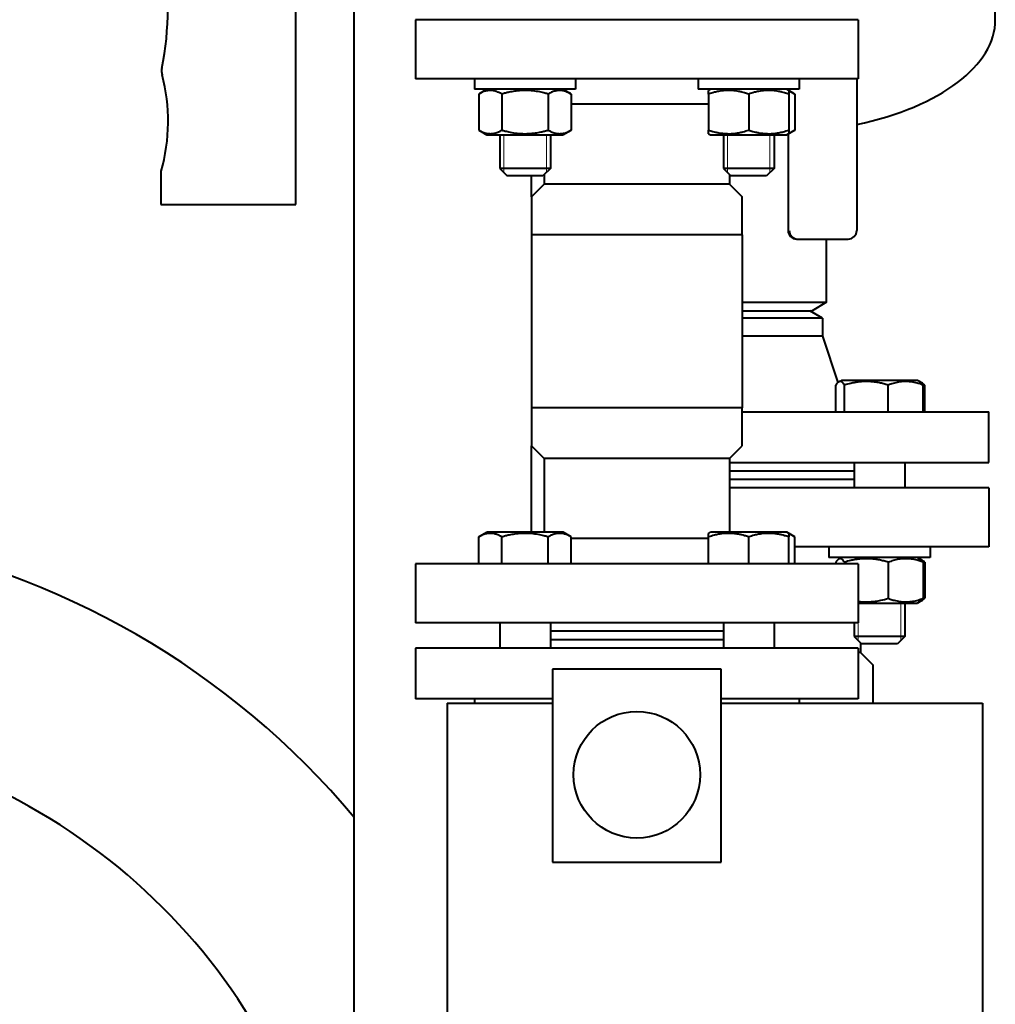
# Model space of a CAD drawing. Header units: millimetres. Extents: x -4428 to 3866, y -3426 to 3855.
# Tile 185 of 191: x 3582 to 3813, y 2066 to 2300. Entities that reach past the tile are written whole.
import ezdxf

# ---------------------------------------------------------------- set-up
doc = ezdxf.new("R2010")
doc.units = ezdxf.units.MM
doc.linetypes.add('K5LT_BASIC', pattern=[0])
doc.linetypes.add('K5LT_THIN', pattern=[0])
doc.layers.add('Системный слой', color=7, linetype='Continuous')

# ---------------------------------------------------------------- blocks, each defined once
blk = doc.blocks.new('U10')
at = {"layer": 'Системный слой', "color": 150, "linetype": 'K5LT_BASIC', "lineweight": 40, "true_color": 0x0080ff}
for p, q in [((3660.93, 1977.54), (3660.93, 2372.07)), ((3647.05, 2256.76), (3647.05, 2345.26)), ((3812.93, 2299.57), (3812.93, 2322.57)), ((3780.43, 2299.57), (3675.43, 2299.57)), ((3675.43, 2299.57), (3675.43, 2285.57)), ((3780.43, 2299.57), (3780.43, 2285.57)), ((3780.43, 2285.57), (3675.43, 2285.57)), ((3689.41, 2285.57), (3689.41, 2283.07)), ((3713.41, 2285.57), (3713.41, 2283.07)), ((3742.45, 2285.57), (3742.45, 2283.07)), ((3766.45, 2285.57), (3766.45, 2283.07)), ((3780.06, 2285.57), (3780.06, 2249.57)), ((3701.41, 2283.07), (3689.41, 2283.07)), ((3692.39, 2283.07), (3690.44, 2281.95)), ((3692.39, 2283.07), (3691.91, 2282.8)), ((3713.41, 2283.07), (3701.41, 2283.07)), ((3710.44, 2283.07), (3712.38, 2281.95)), ((3766.45, 2283.07), (3742.45, 2283.07)), ((3745.42, 2283.07), (3744.95, 2282.8)), ((3763.47, 2283.07), (3763.95, 2282.8)), ((3763.47, 2283.07), (3765.42, 2281.95)), ((3763.79, 2283.07), (3763.79, 2282.89)), ((3690.44, 2281.95), (3690.44, 2273.4)), ((3695.93, 2281.95), (3695.93, 2273.4)), ((3706.9, 2281.95), (3706.9, 2273.4)), ((3712.38, 2281.95), (3712.38, 2273.4)), ((3744.95, 2281.95), (3744.95, 2282.8)), ((3744.95, 2281.95), (3744.95, 2273.4)), ((3754.45, 2281.95), (3754.45, 2273.4)), ((3763.95, 2282.8), (3763.95, 2281.95)), ((3763.95, 2281.95), (3763.95, 2273.4)), ((3765.42, 2281.95), (3765.42, 2273.4)), ((3744.95, 2279.57), (3712.38, 2279.57)), ((3690.44, 2273.4), (3692.39, 2272.27)), ((3691.91, 2272.55), (3692.39, 2272.27)), ((3692.39, 2272.27), (3710.44, 2272.27)), ((3695.41, 2272.27), (3695.41, 2264.32)), ((3707.41, 2272.27), (3707.41, 2264.32)), ((3712.38, 2273.4), (3710.44, 2272.27)), ((3744.95, 2272.55), (3744.95, 2273.4)), ((3744.95, 2272.55), (3745.42, 2272.27)), ((3745.42, 2272.27), (3754.45, 2272.27)), ((3748.45, 2272.27), (3748.45, 2264.32)), ((3754.45, 2272.27), (3763.47, 2272.27)), ((3760.45, 2272.27), (3760.45, 2264.32)), ((3765.42, 2273.4), (3763.47, 2272.27)), ((3763.95, 2272.55), (3763.47, 2272.27)), ((3763.79, 2272.46), (3763.79, 2249.57)), ((3763.95, 2273.4), (3763.95, 2272.55)), ((3707.41, 2264.32), (3695.41, 2264.32)), ((3695.41, 2264.32), (3697.16, 2262.57)), ((3695.41, 2264.32), (3697.16, 2262.57)), ((3707.41, 2264.32), (3705.66, 2262.57)), ((3760.45, 2264.32), (3748.45, 2264.32)), ((3748.45, 2264.32), (3750.2, 2262.57)), ((3760.45, 2264.32), (3758.7, 2262.57)), ((3760.45, 2264.32), (3758.7, 2262.57)), ((3615.14, 2263.65), (3615.05, 2263.67)), ((3615.05, 2263.67), (3615.05, 2256.76)), ((3705.66, 2262.57), (3697.16, 2262.57)), ((3702.93, 2257.57), (3702.93, 2262.57)), ((3705.93, 2262.84), (3705.66, 2262.57)), ((3705.93, 2262.84), (3705.93, 2260.57)), ((3749.93, 2262.84), (3749.93, 2260.57)), ((3758.7, 2262.57), (3750.2, 2262.57)), ((3705.93, 2260.57), (3702.93, 2257.57)), ((3748.42, 2260.57), (3705.93, 2260.57)), ((3749.93, 2260.57), (3748.42, 2260.57)), ((3749.93, 2260.57), (3752.93, 2257.57)), ((3702.93, 2257.57), (3702.93, 2248.57)), ((3752.93, 2255.73), (3752.93, 2257.57)), ((3615.05, 2256.76), (3615.05, 2255.76)), ((3615.05, 2255.76), (3647.05, 2255.76)), ((3647.05, 2255.76), (3647.05, 2256.76)), ((3752.93, 2248.57), (3752.93, 2255.73)), ((3752.93, 2248.57), (3702.93, 2248.57)), ((3702.93, 2248.57), (3702.93, 2207.57)), ((3752.93, 2248.57), (3752.93, 2207.57)), ((3763.79, 2249.57), (3763.79, 2249.57)), ((3780.06, 2249.57), (3780.06, 2249.57)), ((3765.79, 2247.57), (3766.06, 2247.57)), ((3766.06, 2247.57), (3778.06, 2247.57)), ((3772.93, 2232.57), (3772.93, 2247.57)), ((3752.93, 2232.57), (3758.93, 2232.57)), ((3758.93, 2232.57), (3772.93, 2232.57)), ((3772.93, 2232.57), (3769.47, 2230.57)), ((3752.93, 2230.57), (3758.93, 2230.57)), ((3758.93, 2230.57), (3769.47, 2230.57)), ((3771.93, 2228.84), (3768.93, 2230.57)), ((3758.93, 2228.84), (3752.93, 2228.84)), ((3771.93, 2228.84), (3758.93, 2228.84)), ((3771.93, 2228.84), (3771.93, 2224.57)), ((3758.93, 2224.57), (3752.93, 2224.57)), ((3771.93, 2224.57), (3758.93, 2224.57)), ((3771.93, 2224.57), (3775.6, 2213.57)), ((3775.08, 2206.57), (3775.08, 2212.95)), ((3775.59, 2213.59), (3775.77, 2213.7)), ((3775.77, 2213.7), (3776.42, 2214.07)), ((3775.77, 2213.7), (3776.42, 2214.07)), ((3787.16, 2214.07), (3776.42, 2214.07)), ((3777.16, 2206.57), (3777.16, 2212.95)), ((3794.47, 2214.07), (3787.16, 2214.07)), ((3787.53, 2206.57), (3787.53, 2212.95)), ((3795.12, 2213.7), (3794.47, 2214.07)), ((3795.5, 2213.48), (3794.47, 2214.07)), ((3795.82, 2206.57), (3795.82, 2212.95)), ((3796.22, 2206.57), (3796.22, 2212.95)), ((3752.93, 2207.57), (3702.93, 2207.57)), ((3702.93, 2207.57), (3702.93, 2198.57)), ((3752.93, 2198.57), (3752.93, 2207.57)), ((3752.93, 2206.57), (3758.93, 2206.57)), ((3758.93, 2206.57), (3811.43, 2206.57)), ((3811.43, 2194.57), (3811.43, 2206.57)), ((3705.93, 2195.57), (3702.93, 2198.57)), ((3702.93, 2178.07), (3702.93, 2198.57)), ((3749.93, 2195.57), (3752.93, 2198.57)), ((3705.93, 2195.57), (3705.93, 2178.07)), ((3749.93, 2195.57), (3705.93, 2195.57)), ((3749.93, 2195.57), (3749.93, 2178.07)), ((3749.93, 2194.57), (3758.93, 2194.57)), ((3758.93, 2194.57), (3811.43, 2194.57)), ((3779.45, 2194.57), (3779.45, 2188.57)), ((3791.45, 2194.57), (3791.45, 2188.57)), ((3779.45, 2192.57), (3749.93, 2192.57)), ((3779.45, 2190.57), (3749.93, 2190.57)), ((3811.43, 2188.57), (3749.93, 2188.57)), ((3811.43, 2188.57), (3811.43, 2174.57)), ((3690.44, 2176.95), (3692.39, 2178.07)), ((3691.91, 2177.8), (3692.39, 2178.07)), ((3710.44, 2178.07), (3692.39, 2178.07)), ((3712.38, 2176.95), (3710.44, 2178.07)), ((3744.95, 2177.8), (3745.42, 2178.07)), ((3763.47, 2178.07), (3745.42, 2178.07)), ((3763.95, 2177.8), (3763.47, 2178.07)), ((3765.42, 2176.95), (3763.47, 2178.07)), ((3690.44, 2170.57), (3690.44, 2176.95)), ((3695.93, 2170.57), (3695.93, 2176.95)), ((3706.9, 2170.57), (3706.9, 2176.95)), ((3712.38, 2170.57), (3712.38, 2176.95)), ((3744.95, 2176.57), (3712.38, 2176.57)), ((3744.95, 2176.95), (3744.95, 2177.8)), ((3744.95, 2170.57), (3744.95, 2176.95)), ((3754.45, 2170.57), (3754.45, 2176.95)), ((3763.95, 2177.8), (3763.95, 2176.95)), ((3763.95, 2170.57), (3763.95, 2176.95)), ((3765.42, 2170.57), (3765.42, 2176.95)), ((3811.43, 2174.57), (3765.42, 2174.57)), ((3773.45, 2174.57), (3773.45, 2172.07)), ((3797.45, 2174.57), (3797.45, 2172.07)), ((3773.67, 2172.07), (3773.45, 2172.07)), ((3797.45, 2172.07), (3773.67, 2172.07)), ((3775.08, 2170.95), (3775.08, 2170.57)), ((3776.42, 2172.07), (3775.77, 2171.7)), ((3777.16, 2170.95), (3777.16, 2170.57)), ((3787.53, 2170.95), (3787.53, 2162.4)), ((3794.47, 2172.07), (3795.12, 2171.7)), ((3794.47, 2172.07), (3795.5, 2171.48)), ((3795.82, 2170.95), (3795.82, 2162.4)), ((3796.22, 2170.95), (3796.22, 2162.4)), ((3780.43, 2170.57), (3675.43, 2170.57)), ((3675.43, 2170.57), (3675.43, 2156.57)), ((3780.43, 2170.57), (3780.43, 2156.57)), ((3795.5, 2161.86), (3794.47, 2161.27)), ((3795.12, 2161.65), (3794.47, 2161.27)), ((3780.43, 2161.27), (3794.47, 2161.27)), ((3791.45, 2161.27), (3791.45, 2153.32)), ((3780.43, 2156.57), (3675.43, 2156.57)), ((3695.41, 2156.57), (3695.41, 2150.57)), ((3707.41, 2156.57), (3707.41, 2150.57)), ((3748.45, 2154.57), (3707.41, 2154.57)), ((3748.45, 2156.57), (3748.45, 2150.57)), ((3760.45, 2156.57), (3760.45, 2150.57)), ((3760.45, 2156.57), (3760.45, 2150.57)), ((3779.45, 2156.57), (3779.45, 2153.32)), ((3748.45, 2152.57), (3707.41, 2152.57)), ((3791.45, 2153.32), (3779.45, 2153.32)), ((3779.45, 2153.32), (3781.2, 2151.57)), ((3791.45, 2153.32), (3789.7, 2151.57)), ((3791.45, 2153.32), (3789.7, 2151.57)), ((3675.43, 2150.57), (3675.43, 2138.57)), ((3727.93, 2150.57), (3675.43, 2150.57)), ((3780.43, 2150.57), (3727.93, 2150.57)), ((3780.43, 2150.57), (3780.43, 2138.57)), ((3780.93, 2151.84), (3780.93, 2149.57)), ((3789.7, 2151.57), (3781.2, 2151.57)), ((3780.93, 2149.57), (3780.43, 2149.57)), ((3780.93, 2149.57), (3783.93, 2146.57)), ((3707.93, 2145.57), (3707.93, 2099.86)), ((3747.93, 2145.57), (3707.93, 2145.57)), ((3747.93, 2099.86), (3747.93, 2145.57)), ((3783.93, 2144.73), (3783.93, 2146.57)), ((3783.93, 2137.57), (3783.93, 2144.73)), ((3707.93, 2138.57), (3675.43, 2138.57)), ((3689.41, 2138.57), (3689.41, 2137.57)), ((3780.43, 2138.57), (3747.93, 2138.57)), ((3766.45, 2138.57), (3766.45, 2137.57)), ((3682.93, 2137.57), (3682.93, 2033.57)), ((3682.93, 2137.57), (3707.93, 2137.57)), ((3747.93, 2137.57), (3809.93, 2137.57)), ((3809.93, 2137.57), (3809.93, 2033.57)), ((3707.93, 2099.86), (3747.93, 2099.86))]:
    blk.add_line(p, q, dxfattribs=at)
at = {"layer": 'Системный слой', "color": 7, "linetype": 'K5LT_THIN', "lineweight": 20}
for p, q in [((3696.36, 2272.27), (3696.36, 2264.32)), ((3706.47, 2272.27), (3706.47, 2264.32)), ((3749.39, 2272.27), (3749.39, 2264.32)), ((3759.5, 2272.27), (3759.5, 2264.32)), ((3696.36, 2264.32), (3696.36, 2263.38)), ((3706.47, 2264.32), (3706.47, 2263.38)), ((3749.39, 2264.32), (3749.39, 2263.38)), ((3759.5, 2264.32), (3759.5, 2263.38)), ((3790.5, 2161.27), (3790.5, 2153.32)), ((3780.39, 2156.57), (3780.39, 2153.32)), ((3780.39, 2153.32), (3780.39, 2152.38)), ((3790.5, 2153.32), (3790.5, 2152.38))]:
    blk.add_line(p, q, dxfattribs=at)
at = {"layer": 'Системный слой', "color": 150, "linetype": 'K5LT_BASIC', "lineweight": 40, "true_color": 0x0080ff}
blk.add_circle((3727.93, 2120.57), 15, dxfattribs=at)
for centre, radius, start, end in [((3546.75, 2301.95), 69.94, 348.5102, 11.8227), ((3618.53, 2287.36), 3.3, 168.5102, 194.9006), ((3573.77, 2275.45), 43.01, 344.0741, 14.9006), ((3765.79, 2249.57), 2, 180, 270), ((3778.06, 2249.57), 2, 270, 315.0016), ((3778.06, 2249.57), 2, 315.0019, 0), ((3512.93, 1986.57), 193, 39.9291, 80.1897), ((3512.93, 1986.57), 145, 0, 72.236)]:
    blk.add_arc(centre, radius, start, end, dxfattribs=at)
for centre, major_axis, ratio, start_param, end_param in [((3758.93, 2299.57), (54, 0), 0.5, 5.114372, 6.283185), ((3765.79, 2249.57), (0, -2), 0.99992, 4.712389, 6.283185), ((3766.06, 2249.57), (0, -2), 0.99992, 4.712389, 6.283185), ((3778.06, 2249.57), (0, -2), 0.99992, 0, 0.785398)]:
    blk.add_ellipse(centre, major_axis=major_axis, ratio=ratio, start_param=start_param, end_param=end_param, dxfattribs=at)
for points, knots in [([(3695.93, 2281.95), (3695.69, 2282.09), (3695.29, 2282.3), (3694.76, 2282.51), (3694.34, 2282.64), (3693.97, 2282.73), (3693.59, 2282.78), (3693.2, 2282.8), (3692.83, 2282.79), (3692.46, 2282.74), (3692.07, 2282.66), (3691.51, 2282.48), (3690.97, 2282.24), (3690.57, 2282.02), (3690.44, 2281.95)], [0, 0, 0, 0, 2.031939, 3.311633, 4.396645, 5.423589, 6.350589, 7.49983, 8.533187, 9.335775, 10.524184, 11.684847, 13.915004, 15, 15, 15, 15]), ([(3706.9, 2281.95), (3706.64, 2282.02), (3705.99, 2282.2), (3704.8, 2282.48), (3703.61, 2282.67), (3702.69, 2282.75), (3702.17, 2282.78), (3701.84, 2282.79), (3701.56, 2282.8), (3701.26, 2282.8), (3700.89, 2282.79), (3700.44, 2282.77), (3699.79, 2282.72), (3698.85, 2282.61), (3697.78, 2282.42), (3696.77, 2282.18), (3696.21, 2282.03), (3695.93, 2281.95)], [0, 0, 0, 0, 3.152296, 8.024027, 14.430358, 17.4743, 18.996271, 20.518242, 21.409855, 22.301468, 24.084694, 25.867919, 27.651145, 31.792504, 37.072525, 40.536262, 44, 44, 44, 44]), ([(3712.38, 2281.95), (3712.14, 2282.09), (3711.75, 2282.3), (3711.21, 2282.51), (3710.8, 2282.64), (3710.42, 2282.73), (3710.04, 2282.78), (3709.66, 2282.8), (3709.29, 2282.79), (3708.91, 2282.74), (3708.52, 2282.66), (3707.96, 2282.48), (3707.42, 2282.24), (3707.03, 2282.02), (3706.9, 2281.95)], [0, 0, 0, 0, 2.031939, 3.311633, 4.396645, 5.423589, 6.350589, 7.49983, 8.533187, 9.335775, 10.524184, 11.684847, 13.915004, 15, 15, 15, 15]), ([(3754.45, 2281.95), (3754.12, 2282.06), (3753.58, 2282.22), (3752.78, 2282.43), (3752.06, 2282.58), (3751.46, 2282.68), (3750.93, 2282.74), (3750.39, 2282.78), (3749.72, 2282.8), (3749.17, 2282.79), (3748.6, 2282.75), (3748.01, 2282.69), (3747.19, 2282.56), (3746.16, 2282.33), (3745.4, 2282.1), (3744.95, 2281.95)], [0, 0, 0, 0, 1.679816, 2.780687, 4.100621, 5.29978, 5.785161, 6.773962, 7.999819, 9.102067, 9.530451, 10.806592, 12.055167, 13.667644, 16, 16, 16, 16]), ([(3763.95, 2281.95), (3763.62, 2282.06), (3763.08, 2282.22), (3762.28, 2282.43), (3761.56, 2282.58), (3760.96, 2282.68), (3760.43, 2282.74), (3759.89, 2282.78), (3759.22, 2282.8), (3758.67, 2282.79), (3758.1, 2282.75), (3757.51, 2282.69), (3756.69, 2282.56), (3755.66, 2282.33), (3754.9, 2282.1), (3754.45, 2281.95)], [0, 0, 0, 0, 1.679816, 2.780687, 4.100621, 5.29978, 5.785161, 6.773962, 7.999819, 9.102067, 9.530451, 10.806592, 12.055167, 13.667644, 16, 16, 16, 16]), ([(3765.42, 2281.95), (3765.26, 2282.04), (3765, 2282.18), (3764.51, 2282.41), (3764.17, 2282.54), (3763.95, 2282.6)], [0, 0, 0, 0, 1.918281, 3.26766, 6, 6, 6, 6]), ([(3690.44, 2273.4), (3690.69, 2273.26), (3691.08, 2273.05), (3691.62, 2272.83), (3692.03, 2272.7), (3692.4, 2272.62), (3692.79, 2272.56), (3693.17, 2272.54), (3693.54, 2272.56), (3693.92, 2272.61), (3694.3, 2272.69), (3694.86, 2272.86), (3695.4, 2273.1), (3695.8, 2273.32), (3695.93, 2273.4)], [0, 0, 0, 0, 2.031939, 3.311633, 4.396645, 5.423589, 6.350589, 7.49983, 8.533187, 9.335775, 10.524184, 11.684847, 13.915004, 15, 15, 15, 15]), ([(3695.93, 2273.4), (3696.18, 2273.32), (3696.84, 2273.14), (3698.02, 2272.87), (3699.22, 2272.68), (3700.14, 2272.59), (3700.65, 2272.56), (3700.99, 2272.55), (3701.27, 2272.55), (3701.57, 2272.55), (3701.94, 2272.55), (3702.39, 2272.57), (3703.04, 2272.62), (3703.98, 2272.73), (3705.05, 2272.93), (3706.05, 2273.16), (3706.62, 2273.31), (3706.9, 2273.4)], [0, 0, 0, 0, 3.152296, 8.024027, 14.430358, 17.4743, 18.996271, 20.518242, 21.409855, 22.301468, 24.084694, 25.867919, 27.651145, 31.792504, 37.072525, 40.536262, 44, 44, 44, 44]), ([(3706.9, 2273.4), (3707.14, 2273.26), (3707.54, 2273.05), (3708.07, 2272.83), (3708.49, 2272.7), (3708.86, 2272.62), (3709.24, 2272.56), (3709.63, 2272.54), (3710, 2272.56), (3710.37, 2272.61), (3710.76, 2272.69), (3711.32, 2272.86), (3711.86, 2273.1), (3712.25, 2273.32), (3712.38, 2273.4)], [0, 0, 0, 0, 2.031939, 3.311633, 4.396645, 5.423589, 6.350589, 7.49983, 8.533187, 9.335775, 10.524184, 11.684847, 13.915004, 15, 15, 15, 15]), ([(3744.95, 2273.4), (3745.27, 2273.29), (3745.81, 2273.12), (3746.62, 2272.91), (3747.33, 2272.76), (3747.93, 2272.67), (3748.46, 2272.61), (3749.01, 2272.56), (3749.67, 2272.54), (3750.23, 2272.55), (3750.79, 2272.59), (3751.38, 2272.65), (3752.2, 2272.79), (3753.23, 2273.02), (3754, 2273.25), (3754.45, 2273.4)], [0, 0, 0, 0, 1.679816, 2.780687, 4.100621, 5.29978, 5.785161, 6.773962, 7.999819, 9.102067, 9.530451, 10.806592, 12.055167, 13.667644, 16, 16, 16, 16]), ([(3754.45, 2273.4), (3754.77, 2273.29), (3755.31, 2273.12), (3756.12, 2272.91), (3756.83, 2272.76), (3757.43, 2272.67), (3757.96, 2272.61), (3758.51, 2272.56), (3759.17, 2272.54), (3759.73, 2272.55), (3760.29, 2272.59), (3760.88, 2272.65), (3761.7, 2272.79), (3762.73, 2273.02), (3763.5, 2273.25), (3763.95, 2273.4)], [0, 0, 0, 0, 1.679816, 2.780687, 4.100621, 5.29978, 5.785161, 6.773962, 7.999819, 9.102067, 9.530451, 10.806592, 12.055167, 13.667644, 16, 16, 16, 16]), ([(3763.95, 2272.74), (3764.11, 2272.79), (3764.37, 2272.88), (3764.86, 2273.09), (3765.19, 2273.27), (3765.42, 2273.4)], [0, 0, 0, 0, 1.912507, 3.220306, 6, 6, 6, 6]), ([(3775.77, 2213.7), (3775.7, 2213.65), (3775.53, 2213.53), (3775.3, 2213.27), (3775.14, 2213.05), (3775.08, 2212.95)], [0, 0, 0, 0, 1.869612, 4.26536, 6, 6, 6, 6]), ([(3777.16, 2212.95), (3777.07, 2213.08), (3776.93, 2213.28), (3776.75, 2213.48), (3776.59, 2213.62), (3776.44, 2213.72), (3776.28, 2213.78), (3776.11, 2213.81), (3775.94, 2213.78), (3775.83, 2213.73), (3775.77, 2213.7)], [0, 0, 0, 0, 2.165213, 3.420401, 4.457245, 5.821421, 6.972315, 8.329663, 9.695899, 11, 11, 11, 11]), ([(3787.53, 2212.95), (3787.18, 2213.06), (3786.65, 2213.21), (3785.78, 2213.42), (3785, 2213.57), (3784.28, 2213.68), (3783.69, 2213.74), (3783.1, 2213.78), (3782.37, 2213.8), (3781.77, 2213.79), (3781.15, 2213.75), (3780.51, 2213.69), (3779.61, 2213.56), (3778.49, 2213.33), (3777.65, 2213.1), (3777.16, 2212.95)], [0, 0, 0, 0, 1.679816, 2.464254, 4.100621, 5.29978, 5.785161, 6.773962, 7.999819, 9.102067, 9.530451, 10.806592, 12.055167, 13.667644, 16, 16, 16, 16]), ([(3795.82, 2212.95), (3795.49, 2213.07), (3795.02, 2213.24), (3794.32, 2213.44), (3793.74, 2213.58), (3793.13, 2213.69), (3792.58, 2213.76), (3792.07, 2213.79), (3791.57, 2213.8), (3791.1, 2213.78), (3790.57, 2213.74), (3789.99, 2213.66), (3789.14, 2213.48), (3788.32, 2213.24), (3787.73, 2213.02), (3787.53, 2212.95)], [0, 0, 0, 0, 1.912449, 2.780687, 4.100621, 5.29978, 6.277542, 7.267519, 8.214858, 9.102067, 9.95816, 11.225797, 12.463836, 14.84267, 16, 16, 16, 16]), ([(3795.12, 2213.7), (3795.2, 2213.65), (3795.36, 2213.53), (3795.59, 2213.27), (3795.75, 2213.05), (3795.82, 2212.95)], [0, 0, 0, 0, 1.869612, 4.26536, 6, 6, 6, 6]), ([(3796.22, 2212.95), (3796.1, 2213.05), (3795.86, 2213.25), (3795.62, 2213.41), (3795.5, 2213.48)], [0, 0, 0, 0, 2.492668, 5, 5, 5, 5]), ([(3695.93, 2176.95), (3695.69, 2177.09), (3695.29, 2177.3), (3694.76, 2177.51), (3694.34, 2177.64), (3693.97, 2177.73), (3693.59, 2177.78), (3693.2, 2177.8), (3692.83, 2177.79), (3692.46, 2177.74), (3692.07, 2177.66), (3691.51, 2177.48), (3690.97, 2177.24), (3690.57, 2177.02), (3690.44, 2176.95)], [0, 0, 0, 0, 2.031939, 3.311633, 4.396645, 5.423589, 6.350589, 7.49983, 8.533187, 9.335775, 10.524184, 11.684847, 13.915004, 15, 15, 15, 15]), ([(3706.9, 2176.95), (3706.64, 2177.02), (3705.99, 2177.2), (3704.8, 2177.48), (3703.61, 2177.67), (3702.69, 2177.75), (3702.17, 2177.78), (3701.84, 2177.79), (3701.56, 2177.8), (3701.26, 2177.8), (3700.89, 2177.79), (3700.44, 2177.77), (3699.79, 2177.72), (3698.85, 2177.61), (3697.78, 2177.42), (3696.77, 2177.18), (3696.21, 2177.03), (3695.93, 2176.95)], [0, 0, 0, 0, 3.152296, 8.024027, 14.430358, 17.4743, 18.996271, 20.518242, 21.409855, 22.301468, 24.084694, 25.867919, 27.651145, 31.792504, 37.072525, 40.536262, 44, 44, 44, 44]), ([(3712.38, 2176.95), (3712.14, 2177.09), (3711.75, 2177.3), (3711.21, 2177.51), (3710.8, 2177.64), (3710.42, 2177.73), (3710.04, 2177.78), (3709.66, 2177.8), (3709.29, 2177.79), (3708.91, 2177.74), (3708.52, 2177.66), (3707.96, 2177.48), (3707.42, 2177.24), (3707.03, 2177.02), (3706.9, 2176.95)], [0, 0, 0, 0, 2.031939, 3.311633, 4.396645, 5.423589, 6.350589, 7.49983, 8.533187, 9.335775, 10.524184, 11.684847, 13.915004, 15, 15, 15, 15]), ([(3754.45, 2176.95), (3754.12, 2177.06), (3753.58, 2177.22), (3752.78, 2177.43), (3752.06, 2177.58), (3751.46, 2177.68), (3750.93, 2177.74), (3750.39, 2177.78), (3749.72, 2177.8), (3749.17, 2177.79), (3748.6, 2177.75), (3748.01, 2177.69), (3747.19, 2177.56), (3746.16, 2177.33), (3745.4, 2177.1), (3744.95, 2176.95)], [0, 0, 0, 0, 1.679816, 2.780687, 4.100621, 5.29978, 5.785161, 6.773962, 7.999819, 9.102067, 9.530451, 10.806592, 12.055167, 13.667644, 16, 16, 16, 16]), ([(3763.95, 2176.95), (3763.62, 2177.06), (3763.08, 2177.22), (3762.28, 2177.43), (3761.56, 2177.58), (3760.96, 2177.68), (3760.43, 2177.74), (3759.89, 2177.78), (3759.22, 2177.8), (3758.67, 2177.79), (3758.1, 2177.75), (3757.51, 2177.69), (3756.69, 2177.56), (3755.66, 2177.33), (3754.9, 2177.1), (3754.45, 2176.95)], [0, 0, 0, 0, 1.679816, 2.780687, 4.100621, 5.29978, 5.785161, 6.773962, 7.999819, 9.102067, 9.530451, 10.806592, 12.055167, 13.667644, 16, 16, 16, 16]), ([(3765.42, 2176.95), (3765.26, 2177.04), (3765, 2177.18), (3764.51, 2177.41), (3764.17, 2177.54), (3763.95, 2177.6)], [0, 0, 0, 0, 1.918281, 3.26766, 6, 6, 6, 6]), ([(3775.77, 2171.7), (3775.7, 2171.65), (3775.53, 2171.53), (3775.3, 2171.27), (3775.14, 2171.05), (3775.08, 2170.95)], [0, 0, 0, 0, 1.869612, 4.26536, 6, 6, 6, 6]), ([(3777.16, 2170.95), (3777.07, 2171.08), (3776.93, 2171.28), (3776.75, 2171.48), (3776.59, 2171.62), (3776.44, 2171.72), (3776.28, 2171.78), (3776.11, 2171.81), (3775.94, 2171.78), (3775.83, 2171.73), (3775.77, 2171.7)], [0, 0, 0, 0, 2.165213, 3.420401, 4.457245, 5.821421, 6.972315, 8.329663, 9.695899, 11, 11, 11, 11]), ([(3787.53, 2170.95), (3787.18, 2171.06), (3786.65, 2171.21), (3785.78, 2171.42), (3785, 2171.57), (3784.28, 2171.68), (3783.69, 2171.74), (3783.1, 2171.78), (3782.37, 2171.8), (3781.77, 2171.79), (3781.15, 2171.75), (3780.51, 2171.69), (3779.61, 2171.56), (3778.49, 2171.33), (3777.65, 2171.1), (3777.16, 2170.95)], [0, 0, 0, 0, 1.679816, 2.464254, 4.100621, 5.29978, 5.785161, 6.773962, 7.999819, 9.102067, 9.530451, 10.806592, 12.055167, 13.667644, 16, 16, 16, 16]), ([(3795.82, 2170.95), (3795.49, 2171.07), (3795.02, 2171.24), (3794.32, 2171.44), (3793.74, 2171.58), (3793.13, 2171.69), (3792.58, 2171.76), (3792.07, 2171.79), (3791.57, 2171.8), (3791.1, 2171.78), (3790.57, 2171.74), (3789.99, 2171.66), (3789.14, 2171.48), (3788.32, 2171.24), (3787.73, 2171.02), (3787.53, 2170.95)], [0, 0, 0, 0, 1.912449, 2.780687, 4.100621, 5.29978, 6.277542, 7.267519, 8.214858, 9.102067, 9.95816, 11.225797, 12.463836, 14.84267, 16, 16, 16, 16]), ([(3795.12, 2171.7), (3795.2, 2171.65), (3795.36, 2171.53), (3795.59, 2171.27), (3795.75, 2171.05), (3795.82, 2170.95)], [0, 0, 0, 0, 1.869612, 4.26536, 6, 6, 6, 6]), ([(3796.22, 2170.95), (3796.1, 2171.05), (3795.86, 2171.25), (3795.62, 2171.41), (3795.5, 2171.48)], [0, 0, 0, 0, 2.492668, 5, 5, 5, 5]), ([(3780.43, 2161.67), (3780.74, 2161.63), (3781.27, 2161.58), (3782.06, 2161.54), (3782.74, 2161.55), (3783.33, 2161.58), (3783.92, 2161.63), (3784.72, 2161.72), (3785.97, 2161.96), (3786.97, 2162.22), (3787.53, 2162.4)], [0, 0, 0, 0, 1.421349, 2.458431, 3.60766, 4.554791, 5.179736, 6.302292, 8.294908, 11, 11, 11, 11]), ([(3787.53, 2162.4), (3787.85, 2162.27), (3788.32, 2162.11), (3789.03, 2161.9), (3789.61, 2161.76), (3790.22, 2161.65), (3790.77, 2161.59), (3791.28, 2161.55), (3791.78, 2161.54), (3792.25, 2161.56), (3792.77, 2161.61), (3793.36, 2161.69), (3794.21, 2161.86), (3795.02, 2162.1), (3795.62, 2162.32), (3795.82, 2162.4)], [0, 0, 0, 0, 1.912449, 2.780687, 4.100621, 5.29978, 6.277542, 7.267519, 8.214858, 9.102067, 9.95816, 11.225797, 12.463836, 14.84267, 16, 16, 16, 16]), ([(3795.82, 2162.4), (3795.73, 2162.26), (3795.57, 2162.05), (3795.34, 2161.8), (3795.2, 2161.69), (3795.12, 2161.65)], [0, 0, 0, 0, 2.317927, 4.084266, 6, 6, 6, 6]), ([(3795.5, 2161.86), (3795.61, 2161.93), (3795.85, 2162.09), (3796.09, 2162.29), (3796.22, 2162.4)], [0, 0, 0, 0, 2.389809, 5, 5, 5, 5])]:
    blk.add_open_spline(points, degree=3, knots=knots, dxfattribs=at)
for points in [[(3795.5, 2213.48), (3795.42, 2213.53), (3795.34, 2213.57), (3795.26, 2213.6)], [(3795.5, 2171.48), (3795.42, 2171.53), (3795.34, 2171.57), (3795.26, 2171.6)], [(3795.26, 2161.74), (3795.34, 2161.78), (3795.42, 2161.82), (3795.5, 2161.86)]]:
    blk.add_open_spline(points, degree=3, dxfattribs=at)

msp = doc.modelspace()

# ---------------------------------------------------------------- block references
at = {"layer": 'Системный слой'}
msp.add_blockref('U10', (0, 0), dxfattribs=at)

doc.saveas('drawing.dxf')
